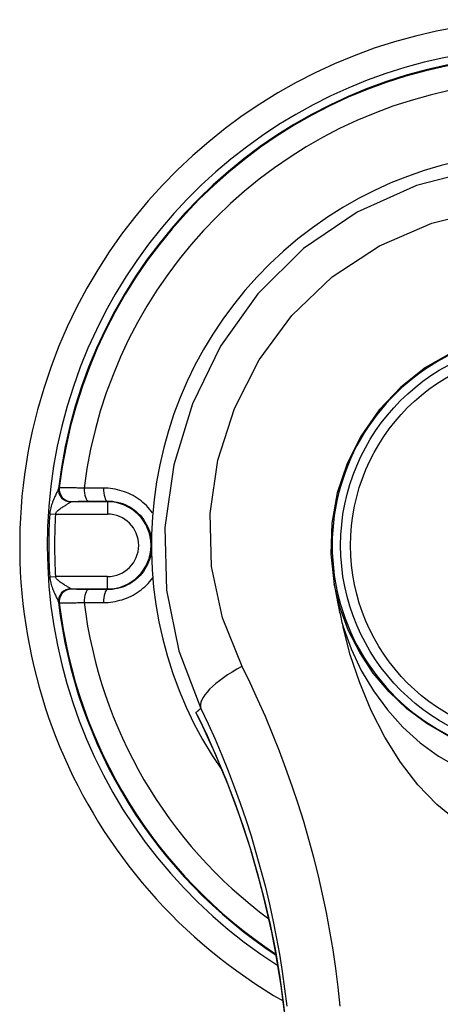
# Model space of a CAD drawing. Header units: inches. Extents: x 6 to 174, y 10 to 93.
# Tile 114 of 127: x 89.506 to 90.174, y 49.15 to 50.712. Entities that reach past the tile are written whole.
import ezdxf

# ---------------------------------------------------------------- set-up
doc = ezdxf.new("R2010")
doc.units = ezdxf.units.IN
doc.header["$MEASUREMENT"] = 0
doc.layers.add('Visible Edges(ANSI)', color=7, linetype='Continuous', lineweight=25)
doc.layers.add('Visible Tangent Edges(ANSI)', color=7, linetype='Continuous', lineweight=25)

msp = doc.modelspace()

# ---------------------------------------------------------------- linework, layer by layer
at = {"layer": 'Visible Edges(ANSI)', "flags": 128}
for points in [[(90.1939, 50.1846), (90.1502, 50.1597), (90.1108, 50.1288), (90.0764, 50.0925), (90.0479, 50.0517), (90.0257, 50.0077), (90.0101, 49.961), (90.0015, 49.9127), (89.9998, 49.864), (90.0051, 49.8158)], [(90.0051, 49.8158), (90.0056, 49.813), (90.0061, 49.8103), (90.0066, 49.8075), (90.0072, 49.8048), (90.0077, 49.802), (90.0082, 49.7993), (90.0088, 49.7965), (90.0093, 49.7938), (90.0099, 49.791), (90.0104, 49.7883), (90.011, 49.7855), (90.0115, 49.7828), (90.0121, 49.78), (90.0127, 49.7773), (90.0133, 49.7746), (90.0138, 49.7718), (90.0144, 49.7691), (90.015, 49.7663), (90.0156, 49.7636), (90.0162, 49.7608), (90.0169, 49.7581), (90.0175, 49.7554), (90.0181, 49.7526), (90.0187, 49.7499)], [(90.1997, 49.4404), (90.1679, 49.4666), (90.138, 49.4978), (90.1104, 49.5337), (90.0854, 49.5736), (90.0638, 49.6158), (90.0457, 49.6596), (90.0307, 49.7042), (90.0187, 49.7499)], [(89.7877, 49.6088), (89.8034, 49.5758), (89.8186, 49.5418), (89.8331, 49.5067), (89.847, 49.4706), (89.8601, 49.4335), (89.8724, 49.3955), (89.8837, 49.3565), (89.8941, 49.3166), (89.9035, 49.276), (89.9118, 49.2344), (89.919, 49.192), (89.925, 49.1488), (89.9298, 49.1049), (89.9333, 49.0604), (89.9354, 49.0154), (89.9361, 48.9701)]]:
    msp.add_lwpolyline(points, dxfattribs=at)
at = {"layer": 'Visible Edges(ANSI)'}
msp.add_circle((90.3402, 49.8777), 0.3248, dxfattribs=at)
for radius, start, end in [(0.834, 299.9141, 240.0859), (0.625, 325.0605, 214.9395), (0.3382, 116.3321, 243.6679)]:
    msp.add_arc((90.3402, 49.8777), radius, start, end, dxfattribs=at)
at = {"layer": 'Visible Tangent Edges(ANSI)'}
for p, q in [((89.569, 49.9691), (89.5683, 49.969)), ((89.5878, 49.947), (89.5885, 49.9471)), ((89.6454, 49.947), (89.5878, 49.947)), ((89.6454, 49.948), (89.6454, 49.947)), ((89.6454, 49.947), (89.6454, 49.9273)), ((89.5538, 49.9279), (89.5631, 49.9273)), ((89.5631, 49.9273), (89.6454, 49.9273)), ((89.5538, 49.8276), (89.5631, 49.8282)), ((89.6454, 49.8282), (89.5631, 49.8282)), ((89.6454, 49.8085), (89.6454, 49.8282)), ((89.5885, 49.8083), (89.5878, 49.8085)), ((89.5878, 49.8085), (89.6454, 49.8085)), ((89.6454, 49.8075), (89.6454, 49.8085)), ((89.5683, 49.7865), (89.569, 49.7863))]:
    msp.add_line(p, q, dxfattribs=at)
at = {"layer": 'Visible Tangent Edges(ANSI)', "flags": 128}
for points in [[(90.2362, 50.4748), (90.1359, 50.4489), (90.0417, 50.4066), (89.9566, 50.3485), (89.884, 50.2766), (89.825, 50.1936), (89.7803, 50.1023), (89.7506, 50.0056), (89.7367, 49.9062), (89.7391, 49.8068), (89.7586, 49.7104), (89.7936, 49.619)], [(89.8589, 49.6856), (89.828, 49.7628), (89.8107, 49.8444), (89.8085, 49.9285), (89.8207, 50.0127), (89.8468, 50.0947), (89.8862, 50.1721), (89.9381, 50.2426), (90.0021, 50.3036), (90.0771, 50.353), (90.1602, 50.3889), (90.2486, 50.411)], [(89.5677, 49.9682), (89.5675, 49.9676), (89.5673, 49.9669), (89.5669, 49.966), (89.5665, 49.965), (89.566, 49.9639), (89.5654, 49.9626), (89.5648, 49.9613), (89.5642, 49.9599), (89.5635, 49.9584), (89.5628, 49.9568), (89.5621, 49.9551), (89.5613, 49.9534), (89.5605, 49.9517), (89.5598, 49.9498), (89.559, 49.9479), (89.5583, 49.946), (89.5575, 49.944), (89.5568, 49.9419), (89.5561, 49.9398), (89.5554, 49.9375), (89.5549, 49.9352), (89.5544, 49.9329), (89.554, 49.9304), (89.5538, 49.9279)], [(89.5683, 49.969), (89.5683, 49.9689), (89.5683, 49.9689), (89.5683, 49.9689), (89.5682, 49.9689), (89.5682, 49.9689), (89.5682, 49.9689), (89.5682, 49.9689), (89.5681, 49.9688), (89.5681, 49.9688), (89.5681, 49.9688), (89.5681, 49.9688), (89.568, 49.9687), (89.568, 49.9687), (89.568, 49.9687), (89.568, 49.9686), (89.5679, 49.9686), (89.5679, 49.9685), (89.5679, 49.9685), (89.5679, 49.9685), (89.5678, 49.9684), (89.5678, 49.9684), (89.5678, 49.9683), (89.5678, 49.9683), (89.5677, 49.9682)], [(89.6084, 49.9684), (89.6057, 49.9685), (89.6031, 49.9686), (89.6005, 49.9686), (89.598, 49.9687), (89.5956, 49.9688), (89.5932, 49.9688), (89.5909, 49.9689), (89.5888, 49.9689), (89.5867, 49.969), (89.5847, 49.969), (89.5828, 49.9691), (89.581, 49.9691), (89.5793, 49.9691), (89.5778, 49.9692), (89.5763, 49.9692), (89.575, 49.9692), (89.5738, 49.9692), (89.5727, 49.9692), (89.5718, 49.9692), (89.571, 49.9692), (89.5703, 49.9692), (89.5697, 49.9692), (89.5693, 49.9691), (89.569, 49.9691)], [(89.6394, 49.9684), (89.638, 49.9684), (89.6367, 49.9684), (89.6354, 49.9684), (89.6341, 49.9684), (89.6328, 49.9684), (89.6315, 49.9684), (89.6302, 49.9684), (89.6289, 49.9684), (89.6276, 49.9684), (89.6263, 49.9684), (89.6251, 49.9684), (89.6238, 49.9684), (89.6225, 49.9684), (89.6212, 49.9684), (89.6199, 49.9684), (89.6186, 49.9684), (89.6173, 49.9684), (89.6161, 49.9684), (89.6148, 49.9684), (89.6135, 49.9684), (89.6122, 49.9684), (89.6109, 49.9684), (89.6097, 49.9684), (89.6084, 49.9684)], [(89.7171, 49.9292), (89.7148, 49.9322), (89.7124, 49.9352), (89.7099, 49.938), (89.7073, 49.9407), (89.7045, 49.9433), (89.7017, 49.9459), (89.6988, 49.9483), (89.6957, 49.9505), (89.6926, 49.9527), (89.6894, 49.9547), (89.6861, 49.9566), (89.6827, 49.9583), (89.6793, 49.9599), (89.6758, 49.9614), (89.6723, 49.9627), (89.6687, 49.9639), (89.6651, 49.965), (89.6614, 49.9659), (89.6578, 49.9667), (89.6541, 49.9673), (89.6504, 49.9678), (89.6467, 49.9682), (89.643, 49.9684), (89.6394, 49.9684)], [(89.5631, 49.9273), (89.5634, 49.9285), (89.564, 49.9297), (89.5648, 49.9309), (89.5658, 49.932), (89.5669, 49.9331), (89.5681, 49.9341), (89.5694, 49.9351), (89.5707, 49.9361), (89.572, 49.937), (89.5734, 49.9379), (89.5747, 49.9388), (89.5761, 49.9396), (89.5774, 49.9405), (89.5787, 49.9412), (89.5799, 49.942), (89.5811, 49.9427), (89.5822, 49.9434), (89.5833, 49.944), (89.5842, 49.9446), (89.5851, 49.9451), (89.5858, 49.9456), (89.5864, 49.946), (89.5869, 49.9463), (89.5872, 49.9466)], [(89.5872, 49.9466), (89.5873, 49.9466), (89.5873, 49.9467), (89.5873, 49.9467), (89.5873, 49.9467), (89.5874, 49.9467), (89.5874, 49.9467), (89.5874, 49.9468), (89.5874, 49.9468), (89.5875, 49.9468), (89.5875, 49.9468), (89.5875, 49.9468), (89.5875, 49.9469), (89.5876, 49.9469), (89.5876, 49.9469), (89.5876, 49.9469), (89.5876, 49.9469), (89.5877, 49.9469), (89.5877, 49.9469), (89.5877, 49.9469), (89.5877, 49.9469), (89.5878, 49.947), (89.5878, 49.947), (89.5878, 49.947), (89.5878, 49.947)], [(89.5885, 49.9471), (89.5887, 49.9472), (89.589, 49.9472), (89.5894, 49.9472), (89.5899, 49.9473), (89.5904, 49.9473), (89.5911, 49.9473), (89.5919, 49.9474), (89.5927, 49.9474), (89.5936, 49.9474), (89.5946, 49.9475), (89.5957, 49.9475), (89.5969, 49.9475), (89.5981, 49.9475), (89.5994, 49.9476), (89.6008, 49.9476), (89.6023, 49.9476), (89.6038, 49.9477), (89.6054, 49.9477), (89.607, 49.9477), (89.6087, 49.9477), (89.6105, 49.9477), (89.6122, 49.9478), (89.6141, 49.9478), (89.6159, 49.9478)], [(89.6159, 49.9478), (89.6172, 49.9478), (89.6184, 49.9478), (89.6196, 49.9478), (89.6208, 49.9478), (89.622, 49.9478), (89.6232, 49.9478), (89.6244, 49.9478), (89.6257, 49.9479), (89.6269, 49.9479), (89.6281, 49.9479), (89.6293, 49.9479), (89.6306, 49.9479), (89.6318, 49.9479), (89.633, 49.9479), (89.6343, 49.9479), (89.6355, 49.9479), (89.6367, 49.9479), (89.638, 49.9479), (89.6392, 49.9479), (89.6404, 49.9479), (89.6417, 49.948), (89.6429, 49.948), (89.6442, 49.948), (89.6454, 49.948)], [(89.6454, 49.948), (89.6495, 49.9479), (89.6535, 49.9476), (89.6575, 49.947), (89.6616, 49.9462), (89.6655, 49.9451), (89.6695, 49.9439), (89.6733, 49.9424), (89.6771, 49.9406), (89.6808, 49.9386), (89.6844, 49.9364), (89.6878, 49.934), (89.6911, 49.9313), (89.6942, 49.9285), (89.6971, 49.9254), (89.6999, 49.9222), (89.7025, 49.9188), (89.7049, 49.9153), (89.7071, 49.9116), (89.709, 49.9078), (89.7108, 49.9039), (89.7123, 49.9), (89.7135, 49.8959), (89.7145, 49.8918), (89.7153, 49.8876)], [(89.7152, 49.8679), (89.7145, 49.8637), (89.7135, 49.8596), (89.7123, 49.8555), (89.7108, 49.8515), (89.7091, 49.8476), (89.7071, 49.8437), (89.705, 49.8401), (89.7026, 49.8365), (89.7001, 49.8332), (89.6973, 49.83), (89.6943, 49.8269), (89.6912, 49.8241), (89.6879, 49.8215), (89.6844, 49.8191), (89.6808, 49.8169), (89.6772, 49.8149), (89.6734, 49.8131), (89.6695, 49.8116), (89.6656, 49.8103), (89.6616, 49.8093), (89.6576, 49.8085), (89.6535, 49.8079), (89.6495, 49.8076), (89.6454, 49.8075)], [(89.5538, 49.8276), (89.554, 49.8251), (89.5544, 49.8226), (89.5549, 49.8203), (89.5554, 49.8179), (89.5561, 49.8157), (89.5568, 49.8136), (89.5575, 49.8115), (89.5582, 49.8095), (89.559, 49.8075), (89.5598, 49.8056), (89.5605, 49.8038), (89.5613, 49.802), (89.562, 49.8003), (89.5628, 49.7987), (89.5635, 49.7971), (89.5642, 49.7956), (89.5648, 49.7942), (89.5654, 49.7928), (89.566, 49.7916), (89.5665, 49.7905), (89.5669, 49.7895), (89.5673, 49.7886), (89.5675, 49.7878), (89.5677, 49.7873)], [(89.5872, 49.8089), (89.5869, 49.8091), (89.5864, 49.8095), (89.5858, 49.8099), (89.5851, 49.8104), (89.5842, 49.8109), (89.5833, 49.8115), (89.5822, 49.8121), (89.5811, 49.8128), (89.5799, 49.8135), (89.5786, 49.8142), (89.5774, 49.815), (89.576, 49.8158), (89.5747, 49.8167), (89.5733, 49.8175), (89.572, 49.8184), (89.5706, 49.8194), (89.5693, 49.8203), (89.5681, 49.8213), (89.5669, 49.8224), (89.5658, 49.8235), (89.5648, 49.8246), (89.564, 49.8257), (89.5634, 49.8269), (89.5631, 49.8282)], [(89.6394, 49.787), (89.643, 49.7871), (89.6467, 49.7873), (89.6504, 49.7877), (89.6541, 49.7881), (89.6578, 49.7888), (89.6615, 49.7895), (89.6651, 49.7905), (89.6687, 49.7915), (89.6723, 49.7927), (89.6758, 49.7941), (89.6793, 49.7955), (89.6828, 49.7972), (89.6861, 49.7989), (89.6894, 49.8008), (89.6927, 49.8028), (89.6958, 49.8049), (89.6989, 49.8072), (89.7018, 49.8096), (89.7047, 49.8121), (89.7075, 49.8147), (89.7101, 49.8174), (89.7126, 49.8202), (89.715, 49.8231), (89.7173, 49.8261)], [(89.5878, 49.8085), (89.5878, 49.8085), (89.5878, 49.8085), (89.5878, 49.8085), (89.5877, 49.8085), (89.5877, 49.8085), (89.5877, 49.8085), (89.5877, 49.8085), (89.5876, 49.8085), (89.5876, 49.8086), (89.5876, 49.8086), (89.5876, 49.8086), (89.5875, 49.8086), (89.5875, 49.8086), (89.5875, 49.8086), (89.5875, 49.8087), (89.5874, 49.8087), (89.5874, 49.8087), (89.5874, 49.8087), (89.5874, 49.8087), (89.5873, 49.8088), (89.5873, 49.8088), (89.5873, 49.8088), (89.5873, 49.8088), (89.5872, 49.8089)], [(89.6159, 49.8077), (89.6141, 49.8077), (89.6122, 49.8077), (89.6105, 49.8077), (89.6087, 49.8077), (89.607, 49.8078), (89.6054, 49.8078), (89.6038, 49.8078), (89.6023, 49.8078), (89.6008, 49.8079), (89.5995, 49.8079), (89.5981, 49.8079), (89.5969, 49.8079), (89.5957, 49.808), (89.5946, 49.808), (89.5936, 49.808), (89.5927, 49.8081), (89.5919, 49.8081), (89.5911, 49.8081), (89.5905, 49.8082), (89.5899, 49.8082), (89.5894, 49.8082), (89.589, 49.8083), (89.5887, 49.8083), (89.5885, 49.8083)], [(89.6454, 49.8075), (89.6442, 49.8075), (89.6429, 49.8075), (89.6417, 49.8075), (89.6404, 49.8075), (89.6392, 49.8075), (89.638, 49.8075), (89.6367, 49.8075), (89.6355, 49.8075), (89.6343, 49.8076), (89.633, 49.8076), (89.6318, 49.8076), (89.6306, 49.8076), (89.6293, 49.8076), (89.6281, 49.8076), (89.6269, 49.8076), (89.6257, 49.8076), (89.6244, 49.8076), (89.6232, 49.8076), (89.622, 49.8076), (89.6208, 49.8076), (89.6196, 49.8077), (89.6184, 49.8077), (89.6172, 49.8077), (89.6159, 49.8077)], [(90.1863, 49.575), (90.152, 49.5949), (90.1205, 49.6184), (90.0922, 49.6453), (90.0672, 49.6751), (90.0457, 49.7075), (90.0281, 49.7421), (90.0145, 49.7783), (90.0052, 49.8167)], [(89.5677, 49.7873), (89.5678, 49.7872), (89.5678, 49.7872), (89.5678, 49.7871), (89.5678, 49.787), (89.5679, 49.787), (89.5679, 49.787), (89.5679, 49.7869), (89.5679, 49.7869), (89.568, 49.7868), (89.568, 49.7868), (89.568, 49.7868), (89.568, 49.7867), (89.5681, 49.7867), (89.5681, 49.7867), (89.5681, 49.7866), (89.5681, 49.7866), (89.5682, 49.7866), (89.5682, 49.7866), (89.5682, 49.7866), (89.5682, 49.7865), (89.5683, 49.7865), (89.5683, 49.7865), (89.5683, 49.7865), (89.5683, 49.7865)], [(89.569, 49.7863), (89.5693, 49.7863), (89.5697, 49.7863), (89.5703, 49.7863), (89.571, 49.7863), (89.5718, 49.7863), (89.5728, 49.7863), (89.5738, 49.7863), (89.575, 49.7863), (89.5764, 49.7863), (89.5778, 49.7863), (89.5794, 49.7863), (89.581, 49.7864), (89.5828, 49.7864), (89.5847, 49.7864), (89.5867, 49.7865), (89.5888, 49.7865), (89.591, 49.7866), (89.5932, 49.7866), (89.5956, 49.7867), (89.598, 49.7868), (89.6005, 49.7868), (89.6031, 49.7869), (89.6057, 49.787), (89.6084, 49.7871)], [(89.6084, 49.7871), (89.6097, 49.7871), (89.6109, 49.7871), (89.6122, 49.7871), (89.6135, 49.7871), (89.6148, 49.787), (89.6161, 49.787), (89.6173, 49.787), (89.6186, 49.787), (89.6199, 49.787), (89.6212, 49.787), (89.6225, 49.787), (89.6238, 49.787), (89.6251, 49.787), (89.6263, 49.787), (89.6276, 49.787), (89.6289, 49.787), (89.6302, 49.787), (89.6315, 49.787), (89.6328, 49.787), (89.6341, 49.787), (89.6354, 49.787), (89.6367, 49.787), (89.638, 49.787), (89.6394, 49.787)], [(90.0187, 49.7499), (90.0319, 49.7138), (90.0482, 49.6794), (90.0675, 49.6469), (90.0895, 49.6168), (90.1142, 49.5892), (90.1414, 49.5646), (90.1709, 49.5431), (90.2023, 49.5251)], [(90.0148, 49.1467), (90.0116, 49.1766), (90.0078, 49.2064), (90.0034, 49.2361), (89.9984, 49.2657), (89.9929, 49.2951), (89.9868, 49.3243), (89.9801, 49.3534), (89.9729, 49.3823), (89.9651, 49.411), (89.9568, 49.4395), (89.948, 49.4678), (89.9386, 49.4959), (89.9287, 49.5238), (89.9183, 49.5514), (89.9074, 49.5788), (89.896, 49.606), (89.8841, 49.6328), (89.8717, 49.6594), (89.8589, 49.6856)], [(89.7936, 49.619), (89.7933, 49.6187), (89.793, 49.6185), (89.7927, 49.6182), (89.7923, 49.6179), (89.792, 49.6176), (89.7917, 49.6174), (89.7914, 49.6171), (89.791, 49.6168), (89.7907, 49.6165), (89.7904, 49.6163), (89.7901, 49.616), (89.7898, 49.6157), (89.7894, 49.6154), (89.7891, 49.6152), (89.7888, 49.6149), (89.7885, 49.6146), (89.7881, 49.6143), (89.7878, 49.614), (89.7875, 49.6138), (89.7872, 49.6135), (89.7869, 49.6132), (89.7865, 49.6129), (89.7862, 49.6127), (89.7859, 49.6124)], [(89.7936, 49.619), (89.8051, 49.5946), (89.8161, 49.57), (89.8268, 49.545), (89.8369, 49.5198), (89.8467, 49.4944), (89.856, 49.4687), (89.8648, 49.4428), (89.8732, 49.4167), (89.8811, 49.3904), (89.8885, 49.3639), (89.8954, 49.3373), (89.9018, 49.3105), (89.9078, 49.2835), (89.9132, 49.2564), (89.9182, 49.2291), (89.9226, 49.2016), (89.9265, 49.1741), (89.93, 49.1464)], [(89.7877, 49.6088), (89.7876, 49.6089), (89.7875, 49.6091), (89.7874, 49.6092), (89.7874, 49.6094), (89.7873, 49.6095), (89.7872, 49.6097), (89.7871, 49.6098), (89.7871, 49.61), (89.787, 49.6101), (89.7869, 49.6103), (89.7868, 49.6104), (89.7868, 49.6106), (89.7867, 49.6107), (89.7866, 49.6109), (89.7865, 49.611), (89.7865, 49.6112), (89.7864, 49.6113), (89.7863, 49.6115), (89.7863, 49.6116), (89.7862, 49.6118), (89.7861, 49.6119), (89.786, 49.6121), (89.786, 49.6122), (89.7859, 49.6124)], [(89.9283, 49.1206), (89.9249, 49.15), (89.921, 49.179), (89.9165, 49.2078), (89.9115, 49.2361), (89.906, 49.2641), (89.9001, 49.2917), (89.8936, 49.3188), (89.8867, 49.3456), (89.8794, 49.3721), (89.8716, 49.3981), (89.8634, 49.4237), (89.8548, 49.4489), (89.8459, 49.4736), (89.8367, 49.4979), (89.8271, 49.5217), (89.8172, 49.5451), (89.807, 49.568), (89.7966, 49.5904), (89.7859, 49.6124)]]:
    msp.add_lwpolyline(points, dxfattribs=at)
at = {"layer": 'Visible Tangent Edges(ANSI)'}
msp.add_circle((90.3402, 49.8777), 0.3091, dxfattribs=at)
for centre, radius, start, end in [((90.3402, 49.8777), 0.7902, 302.4711, 237.5289), ((90.3402, 49.8777), 0.7778, 96.6798, 173.3202), ((90.3402, 49.8777), 0.7766, 96.7579, 173.2421), ((90.3402, 49.8777), 0.7374, 97.0627, 172.9373), ((89.6454, 49.8777), 0.0692, 270, 90), ((90.3402, 49.8777), 0.788, 176.3514, 183.6486), ((90.3402, 49.8777), 0.7787, 176.3514, 183.6486), ((89.6454, 49.8777), 0.0496, 270, 90), ((90.3402, 49.8777), 0.7778, 186.6798, 236.6866), ((90.3402, 49.8777), 0.7766, 186.7579, 236.6051), ((90.3402, 49.8777), 0.7374, 187.0627, 233.497)]:
    msp.add_arc(centre, radius, start, end, dxfattribs=at)
for centre, major_axis, ratio, start_param, end_param in [((89.5872, 49.9659), (-0.0177, 0.0087), 0.976901, 0.346873, 2.017675), ((89.5878, 49.9666), (0.0044, -0.0192), 0.997018, 4.368236, 6.055061), ((89.5885, 49.9668), (0.0044, -0.0192), 0.997017, 4.367948, 6.055085), ((89.6159, 49.9675), (0.0001, -0.0197), 0.383204, 4.662134, 6.264289), ((89.6454, 49.9677), (0.0001, -0.0197), 0.308135, 4.67076, 6.264839), ((89.5872, 49.7895), (-0.0177, -0.0087), 0.976901, 4.26551, 5.936313), ((89.5878, 49.7888), (0.0044, 0.0192), 0.997018, 0.228124, 1.914949), ((89.5885, 49.7887), (0.0044, 0.0192), 0.997017, 0.2281, 1.915237), ((89.6159, 49.788), (0.0001, 0.0197), 0.383204, 0.018896, 1.621052), ((89.6454, 49.7878), (0.0001, 0.0197), 0.308135, 0.018346, 1.612425), ((89.8826, 49.6611), (-0.0887, -0.0427), 0.330309, 4.821764, 6.264694)]:
    msp.add_ellipse(centre, major_axis=major_axis, ratio=ratio, start_param=start_param, end_param=end_param, dxfattribs=at)

doc.saveas('drawing.dxf')
